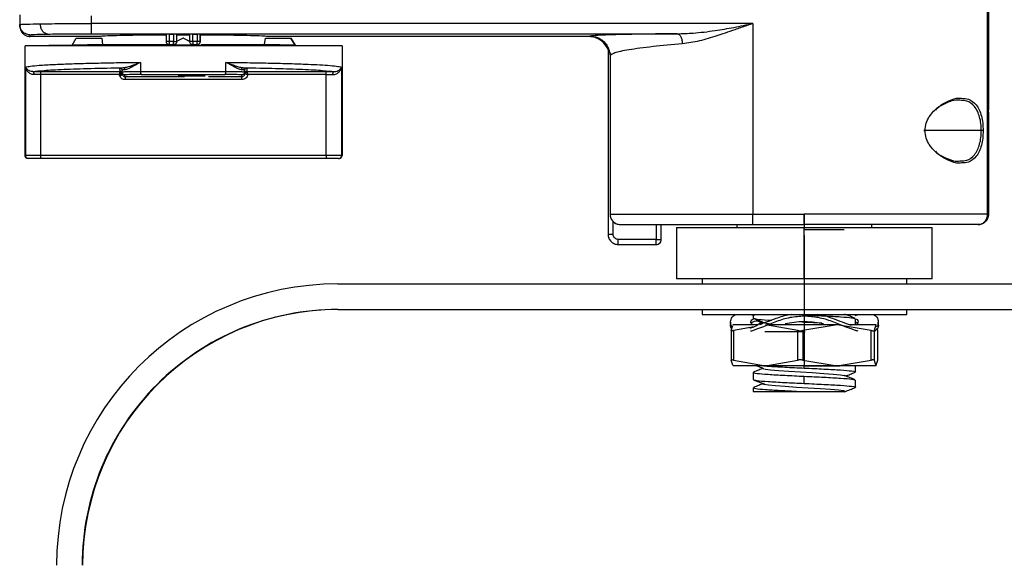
# Model space of a CAD drawing. Header units: millimetres. Extents: x -172 to 186, y -17 to 277.
# Tile 22 of 26: x 9 to 105, y 172 to 226. Entities that reach past the tile are written whole.
import ezdxf

# ---------------------------------------------------------------- set-up
doc = ezdxf.new("R2010")
doc.units = ezdxf.units.MM
doc.header["$PDSIZE"] = -1

msp = doc.modelspace()

# ---------------------------------------------------------------- linework, layer by layer
at = {"color": 7, "linetype": 'Continuous', "lineweight": 25}
for p, q in [((103.349, 206.658), (103.349, 243.73)), ((103.374, 243.73), (103.374, 219.781)), ((103.275, 206.658), (103.275, 243.398)), ((8.633, 226.168), (8.633, 225.2)), ((15.615, 226.049), (15.615, 225.304)), ((80.321, 225.304), (15.615, 225.304)), ((80.321, 225.304), (80.321, 206.658)), ((8.633, 225.2), (8.71, 225.209)), ((8.633, 225.2), (8.656, 225.034)), ((8.643, 225.06), (8.666, 224.893)), ((8.665, 225.21), (8.662, 224.958)), ((9.656, 224.034), (9.633, 224.2)), ((16.257, 224.034), (9.656, 224.034)), ((13.754, 223.195), (14.154, 223.884)), ((14.154, 223.884), (16.657, 223.884)), ((15.618, 224.304), (72.932, 224.304)), ((16.561, 224.039), (16.257, 224.034)), ((16.563, 224.039), (16.257, 224.034)), ((16.657, 223.883), (16.741, 223.247)), ((22.977, 223.534), (22.977, 224.245)), ((23.276, 224.25), (23.676, 224.25)), ((23.276, 223.534), (23.276, 224.25)), ((23.676, 223.534), (23.276, 223.534)), ((23.676, 224.25), (23.676, 223.534)), ((23.987, 224.175), (23.977, 224.245)), ((23.977, 224.245), (23.977, 223.534)), ((23.977, 223.534), (23.98, 223.534)), ((24.63, 223.884), (23.98, 223.534)), ((25.287, 224.175), (23.987, 224.175)), ((23.987, 223.534), (23.987, 224.175)), ((25.28, 223.533), (24.63, 223.884)), ((24.636, 223.884), (24.63, 223.884)), ((24.636, 223.884), (25.284, 223.535)), ((25.277, 223.534), (25.277, 224.245)), ((25.576, 224.25), (25.976, 224.25)), ((25.576, 223.534), (25.576, 224.25)), ((25.976, 223.534), (25.576, 223.534)), ((25.976, 224.25), (25.976, 223.534)), ((26.287, 224.172), (26.277, 224.245)), ((26.277, 224.245), (26.277, 223.534)), ((26.287, 223.534), (26.277, 223.534)), ((26.287, 223.534), (26.287, 224.172)), ((32.566, 223.247), (32.657, 223.883)), ((32.657, 223.884), (35.159, 223.884)), ((33.056, 224.034), (32.75, 224.039)), ((64.236, 224.034), (33.056, 224.034)), ((35.159, 223.884), (35.553, 223.195)), ((35.56, 223.195), (35.159, 223.884)), ((64.393, 224.077), (64.236, 224.034)), ((13.757, 223.196), (9.157, 223.116)), ((9.157, 212.407), (9.157, 223.116)), ((16.741, 223.247), (13.754, 223.195)), ((23.68, 223.234), (23.277, 223.234)), ((23.422, 223.234), (23.35, 223.195)), ((24.63, 223.196), (23.35, 223.195)), ((25.908, 223.195), (24.63, 223.196)), ((25.977, 223.234), (25.577, 223.234)), ((25.908, 223.195), (25.836, 223.234)), ((35.553, 223.195), (32.566, 223.247)), ((35.556, 223.196), (35.553, 223.195)), ((35.556, 223.196), (40.157, 223.116)), ((40.157, 223.116), (40.157, 212.407)), ((66.158, 222.91), (66.158, 204.709)), ((66.318, 222.452), (66.317, 222.498)), ((20.447, 221.507), (20.447, 220.619)), ((28.793, 220.619), (28.793, 221.507)), ((66.355, 222.114), (66.355, 206.658)), ((9.216, 221.05), (9.202, 212.407)), ((10.704, 220.608), (18.449, 220.608)), ((18.448, 220.625), (18.426, 220.939)), ((18.449, 220.608), (18.448, 220.625)), ((18.665, 220.751), (18.626, 220.74)), ((18.626, 220.74), (18.626, 220.582)), ((18.626, 220.582), (18.665, 220.585)), ((18.634, 220.585), (18.629, 220.536)), ((30.626, 220.582), (30.626, 220.74)), ((30.626, 220.74), (30.648, 220.425)), ((30.648, 220.425), (30.626, 220.582)), ((30.826, 220.939), (30.848, 220.625)), ((30.848, 220.625), (30.849, 220.608)), ((30.849, 220.608), (38.594, 220.608)), ((40.091, 221.05), (40.105, 212.407)), ((10.694, 212.402), (10.705, 220.314)), ((18.36, 220.314), (10.705, 220.314)), ((18.413, 220.153), (18.36, 220.314)), ((18.648, 220.425), (18.649, 220.412)), ((18.949, 220.116), (18.926, 220.282)), ((18.949, 220.116), (24.737, 220.116)), ((30.35, 219.822), (18.95, 219.822)), ((24.189, 220.275), (25.064, 220.275)), ((24.206, 220.153), (24.189, 220.275)), ((24.906, 220.153), (24.206, 220.153)), ((24.993, 220.158), (24.906, 220.153)), ((25.255, 220.164), (24.993, 220.158)), ((25.064, 220.275), (25.077, 220.187)), ((25.077, 220.187), (26.739, 220.187)), ((25.517, 220.168), (25.255, 220.164)), ((25.866, 220.171), (25.517, 220.168)), ((26.129, 220.173), (25.866, 220.171)), ((26.566, 220.174), (26.129, 220.173)), ((26.739, 220.187), (26.741, 220.174)), ((27.079, 220.116), (30.349, 220.116)), ((30.326, 220.282), (30.349, 220.116)), ((30.649, 220.412), (30.648, 220.425)), ((38.594, 220.314), (30.94, 220.314)), ((38.606, 212.402), (38.594, 220.314)), ((103.355, 218.635), (103.354, 218.635)), ((103.354, 218.635), (103.354, 216.935)), ((103.355, 219.435), (103.355, 218.635)), ((103.363, 218.683), (103.363, 217.792)), ((103.363, 217.792), (103.367, 217.124)), ((103.369, 218.139), (103.369, 217.884)), ((103.37, 216.93), (103.369, 218.139)), ((103.367, 217.124), (103.367, 216.868)), ((103.367, 216.868), (103.37, 216.93)), ((103.374, 216.661), (103.374, 206.658)), ((102.654, 214.834), (97.026, 214.834)), ((9.157, 212.407), (9.202, 212.407)), ((38.606, 212.402), (10.694, 212.402)), ((38.607, 212.107), (10.695, 212.107)), ((40.105, 212.407), (40.157, 212.407)), ((80.321, 206.658), (85.321, 206.658)), ((103.004, 205.951), (103.188, 206.154)), ((103.056, 205.951), (103.188, 206.154)), ((103.374, 206.658), (103.275, 206.658)), ((66.657, 204.709), (66.657, 205.944)), ((70.856, 205.658), (70.856, 204.209)), ((71.358, 204.209), (71.358, 205.658)), ((71.365, 204.209), (71.365, 205.658)), ((72.863, 205.358), (72.863, 200.358)), ((72.863, 205.358), (97.863, 205.358)), ((78.763, 205.658), (78.763, 205.358)), ((80.323, 205.658), (85.323, 205.658)), ((85.332, 200.358), (85.332, 205.358)), ((85.346, 205.658), (85.346, 205.358)), ((91.963, 205.358), (91.963, 205.658)), ((97.863, 200.358), (97.863, 205.358)), ((70.856, 204.209), (67.157, 204.209)), ((71.358, 204.209), (71.365, 204.209)), ((67.158, 203.709), (70.858, 203.709)), ((97.863, 200.358), (72.863, 200.358)), ((75.363, 200.358), (75.363, 199.858)), ((85.338, 200.358), (85.338, 199.858)), ((95.363, 199.858), (95.363, 200.358)), ((39.738, 199.858), (130.987, 199.858)), ((39.738, 197.358), (130.938, 197.358)), ((75.363, 197.358), (75.363, 196.858)), ((85.338, 197.358), (85.338, 196.858)), ((95.363, 196.858), (95.363, 197.358)), ((75.363, 196.858), (95.363, 196.858)), ((80.486, 196.735), (80.136, 196.835)), ((80.363, 196.858), (80.363, 196.507)), ((84.84, 196.858), (85.35, 196.833)), ((90.618, 196.836), (90.299, 196.745)), ((90.363, 195.858), (90.363, 196.457)), ((78.182, 195.314), (78.354, 195.807)), ((80.876, 195.858), (78.363, 195.858)), ((80.449, 195.666), (78.41, 195.314)), ((80.773, 196.237), (81.224, 196.068)), ((84.711, 195.314), (81.561, 195.858)), ((88.802, 195.858), (81.893, 195.858)), ((85.145, 196.143), (85.35, 196.133)), ((88.552, 195.858), (85.211, 195.314)), ((85.35, 196.133), (87.068, 196.049)), ((91.892, 195.314), (88.552, 195.858)), ((92.363, 195.858), (89.758, 195.858)), ((90.363, 196.154), (90.523, 196.072)), ((92.354, 195.858), (92.164, 195.314)), ((92.372, 195.807), (92.354, 195.858)), ((92.544, 195.314), (92.471, 195.521)), ((78.181, 195.327), (78.181, 192.389)), ((78.41, 195.314), (78.41, 192.402)), ((84.711, 192.402), (84.711, 195.314)), ((85.211, 195.314), (85.211, 192.402)), ((91.892, 192.402), (91.892, 195.314)), ((92.164, 195.314), (92.164, 192.402)), ((92.544, 192.389), (92.544, 195.327)), ((92.544, 192.402), (92.544, 195.314)), ((78.354, 191.909), (78.182, 192.402)), ((92.363, 191.858), (78.363, 191.858)), ((78.41, 192.402), (81.561, 191.858)), ((81.561, 191.858), (84.711, 192.402)), ((85.211, 192.402), (88.552, 191.858)), ((85.35, 191.633), (85.35, 191.858)), ((88.552, 191.858), (91.892, 192.402)), ((90.363, 191.257), (90.363, 191.858)), ((92.164, 192.402), (92.354, 191.858)), ((92.354, 191.858), (92.544, 192.402)), ((80.363, 191.207), (80.363, 190.507)), ((85.35, 190.133), (85.35, 190.833)), ((80.363, 189.707), (80.363, 189.358)), ((80.443, 189.734), (80.371, 189.72)), ((90.363, 189.757), (90.363, 190.457)), ((80.363, 189.358), (84.81, 189.358))]:
    msp.add_line(p, q, dxfattribs=at)
at = {"color": 7, "linetype": 'Continuous'}
for p, q in [((85.363, 205.158), (89.23, 205.158)), ((85.363, 196.858), (85.363, 204.593)), ((85.363, 195.158), (85.363, 202.893)), ((85.363, 199.858), (89.23, 199.858)), ((85.363, 191.858), (85.363, 199.593)), ((85.363, 196.858), (89.23, 196.858)), ((85.363, 195.158), (81.495, 195.158)), ((85.363, 191.858), (88.806, 191.858))]:
    msp.add_line(p, q, dxfattribs=at)
at = {"color": 7, "linetype": 'Continuous', "lineweight": 25, "flags": 128}
for points in [[(81.447, 191.573), (81.531, 191.538), (82.036, 191.466), (82.812, 191.398), (83.823, 191.326), (84.967, 191.255), (86.126, 191.187), (87.244, 191.115), (88.184, 191.045), (88.883, 190.976), (89.285, 190.903), (89.345, 190.835), (89.345, 190.835)], [(81.42, 190.139), (81.382, 190.13), (81.436, 190.062), (81.833, 189.99), (82.527, 189.92), (83.464, 189.851), (84.58, 189.778), (85.738, 189.71), (86.884, 189.639), (87.898, 189.567), (88.679, 189.5), (89.189, 189.427), (89.363, 189.358), (89.363, 189.358)]]:
    msp.add_lwpolyline(points, dxfattribs=at)
at = {"color": 7, "linetype": 'Continuous', "lineweight": 25}
for centre, radius, start, end in [((9.457, 212.407), 0.3, 179.97175, 270), ((39.857, 212.407), 0.3, 270, 359.97175), ((70.865, 204.209), 0.5, 306.43511, 360), ((39.738, 172.358), 27.5, 90.00009, 180.00008), ((39.738, 172.358), 25, 90.00008, 180.00009), ((39.788, 172.358), 25, 90.00009, 180.00008)]:
    msp.add_arc(centre, radius, start, end, dxfattribs=at)
for points, knots in [([(8.71, 225.209), (8.738, 225.214), (8.805, 225.227), (9.378, 225.249), (10.175, 225.264), (10.661, 225.273)], [0, 0, 0, 0, 0.216799, 0.523387, 1, 1, 1, 1]), ([(10.661, 225.273), (11.018, 225.278), (11.722, 225.288), (13.363, 225.3), (14.723, 225.303), (15.615, 225.304)], [0, 0, 0, 0, 0.26084, 0.514825, 1, 1, 1, 1]), ([(11.371, 224.274), (11.282, 224.288), (11.146, 224.311), (10.981, 224.437), (10.868, 224.566), (10.777, 224.725), (10.687, 224.957), (10.671, 225.149), (10.661, 225.273)], [0, 0, 0, 0, 0.2396263, 0.3684695, 0.5, 0.6315305, 0.7603737, 1, 1, 1, 1]), ([(72.932, 224.304), (73.445, 224.32), (74.669, 224.357), (76.519, 224.59), (78.471, 224.916), (79.705, 225.175), (80.321, 225.304)], [0, 0, 0, 0, 0.2093317, 0.4995089, 0.7499042, 1, 1, 1, 1]), ([(80.321, 225.304), (80.113, 225.234), (79.52, 225.033), (78.611, 224.716), (77.647, 224.382), (76.489, 223.999), (75.077, 223.556), (73.973, 223.399), (73.419, 223.32)], [0, 0, 0, 0, 0.0877978, 0.2500486, 0.3859441, 0.4998156, 0.7495441, 1, 1, 1, 1]), ([(8.656, 225.034), (8.665, 224.931), (8.682, 224.745), (8.812, 224.473), (9.015, 224.244), (9.313, 224.069), (9.539, 224.046), (9.656, 224.034)], [0, 0, 0, 0, 0.1954785, 0.3555992, 0.5685698, 0.7755875, 1, 1, 1, 1]), ([(9.633, 224.2), (9.712, 224.214), (9.871, 224.241), (10.871, 224.263), (11.371, 224.274)], [0, 0, 0, 0, 0.50004, 1, 1, 1, 1]), ([(11.371, 224.274), (11.99, 224.282), (13.228, 224.3), (14.821, 224.303), (15.618, 224.304)], [0, 0, 0, 0, 0.4998058, 1, 1, 1, 1]), ([(22.987, 224.172), (22.155, 224.167), (20.433, 224.158), (18.467, 224.128), (16.967, 224.087), (16.709, 224.056), (16.561, 224.039)], [0, 0, 0, 0, 0.241788, 0.500046, 0.714316, 1, 1, 1, 1]), ([(23.276, 224.25), (23.245, 224.25), (23.177, 224.25), (23.098, 224.249), (23.042, 224.248), (23.007, 224.247), (22.982, 224.246), (22.978, 224.245), (22.977, 224.245)], [0, 0, 0, 0, 0.198603, 0.430987, 0.560462, 0.698459, 0.844974, 1, 1, 1, 1]), ([(23.977, 224.245), (23.975, 224.245), (23.972, 224.246), (23.946, 224.247), (23.91, 224.248), (23.854, 224.249), (23.775, 224.25), (23.707, 224.25), (23.676, 224.25)], [0, 0, 0, 0, 0.155026, 0.301541, 0.439538, 0.569013, 0.801397, 1, 1, 1, 1]), ([(23.98, 223.534), (23.974, 223.489), (23.964, 223.412), (23.904, 223.329), (23.847, 223.282), (23.794, 223.254), (23.738, 223.237), (23.699, 223.235), (23.68, 223.234)], [0, 0, 0, 0, 0.306454, 0.521989, 0.647531, 0.772366, 0.886414, 1, 1, 1, 1]), ([(25.576, 224.25), (25.545, 224.25), (25.477, 224.25), (25.398, 224.249), (25.342, 224.248), (25.307, 224.247), (25.282, 224.246), (25.278, 224.245), (25.277, 224.245)], [0, 0, 0, 0, 0.198603, 0.430987, 0.560462, 0.698459, 0.844974, 1, 1, 1, 1]), ([(26.277, 224.245), (26.275, 224.245), (26.272, 224.246), (26.246, 224.247), (26.21, 224.248), (26.154, 224.249), (26.075, 224.25), (26.007, 224.25), (25.976, 224.25)], [0, 0, 0, 0, 0.155026, 0.301541, 0.439538, 0.569013, 0.801397, 1, 1, 1, 1]), ([(26.069, 223.245), (26.104, 223.259), (26.164, 223.283), (26.232, 223.354), (26.278, 223.437), (26.284, 223.502), (26.287, 223.534)], [0, 0, 0, 0, 0.284598, 0.5000138, 0.7575747, 1, 1, 1, 1]), ([(32.75, 224.039), (32.598, 224.056), (32.33, 224.087), (30.819, 224.128), (28.845, 224.158), (27.121, 224.167), (26.287, 224.172)], [0, 0, 0, 0, 0.285689, 0.499954, 0.758215, 1, 1, 1, 1]), ([(66.162, 222.807), (66.048, 223.001), (65.827, 223.382), (65.314, 223.77), (64.773, 223.996), (64.407, 224.022), (64.236, 224.034)], [0, 0, 0, 0, 0.278723, 0.544655, 0.786959, 1, 1, 1, 1]), ([(72.932, 224.304), (71.768, 224.292), (69.432, 224.268), (66.79, 224.213), (64.93, 224.148), (64.572, 224.101), (64.393, 224.077)], [0, 0, 0, 0, 0.2470227, 0.4960531, 0.7470557, 1, 1, 1, 1]), ([(64.393, 224.077), (64.64, 224.05), (65.02, 224.01), (65.476, 223.765), (65.791, 223.512), (66.044, 223.198), (66.289, 222.741), (66.329, 222.361), (66.355, 222.114)], [0, 0, 0, 0, 0.23945, 0.36835, 0.499988, 0.631629, 0.760537, 1, 1, 1, 1]), ([(72.932, 224.304), (72.992, 224.29), (73.086, 224.267), (73.199, 224.143), (73.276, 224.016), (73.339, 223.859), (73.401, 223.631), (73.412, 223.443), (73.419, 223.32)], [0, 0, 0, 0, 0.239662, 0.368488, 0.499993, 0.631499, 0.760331, 1, 1, 1, 1]), ([(16.741, 223.247), (16.943, 223.247), (17.345, 223.247), (18.902, 223.247), (20.854, 223.247), (22.378, 223.247), (23.076, 223.247)], [0, 0, 0, 0, 0.2601918, 0.5203837, 0.7805755, 1, 1, 1, 1]), ([(23.285, 223.234), (23.285, 223.234), (23.283, 223.234), (23.281, 223.234), (23.276, 223.234), (23.266, 223.234), (23.245, 223.236), (23.233, 223.238), (23.224, 223.24), (23.215, 223.242), (23.209, 223.244), (23.204, 223.245)], [0, 0, 0, 0, 0.002497, 0.00546, 0.013422, 0.039239, 0.133872, 0.499531, 0.561971, 0.66624, 1, 1, 1, 1]), ([(26.069, 223.245), (26.064, 223.244), (26.057, 223.242), (26.041, 223.238), (26.026, 223.236), (26.005, 223.234), (25.994, 223.234), (25.989, 223.234), (25.987, 223.234), (25.986, 223.234), (25.985, 223.234)], [0, 0, 0, 0, 0.333324, 0.500465, 0.866117, 0.960751, 0.986571, 0.994536, 0.997501, 1, 1, 1, 1]), ([(26.332, 223.247), (26.984, 223.247), (28.463, 223.247), (30.382, 223.247), (31.95, 223.247), (32.36, 223.247), (32.566, 223.247)], [0, 0, 0, 0, 0.20805, 0.472034, 0.736017, 1, 1, 1, 1]), ([(66.318, 222.496), (66.333, 222.455), (66.364, 222.372), (66.435, 222.305), (66.471, 222.272)], [0, 0, 0, 0, 0.5005908, 1, 1, 1, 1]), ([(73.419, 223.32), (72.425, 223.229), (70.359, 223.041), (68.114, 222.741), (66.851, 222.478), (66.586, 222.32), (66.496, 222.267)], [0, 0, 0, 0, 0.2757845, 0.5728462, 0.8559206, 1, 1, 1, 1]), ([(9.216, 221.05), (9.343, 221.081), (9.586, 221.139), (10.375, 221.21), (11.188, 221.264), (11.925, 221.304), (12.949, 221.349), (14.366, 221.398), (16.276, 221.446), (18.305, 221.484), (19.741, 221.499), (20.447, 221.507)], [0, 0, 0, 0, 0.147934, 0.280582, 0.360554, 0.433714, 0.500063, 0.631201, 0.758236, 0.881168, 1, 1, 1, 1]), ([(18.763, 220.985), (18.878, 221.002), (19.109, 221.035), (19.659, 221.22), (20.132, 221.392), (20.447, 221.507)], [0, 0, 0, 0, 0.248646, 0.499192, 1, 1, 1, 1]), ([(20.447, 221.507), (20.154, 221.348), (19.714, 221.108), (19.224, 220.852), (19.033, 220.808), (18.938, 220.785)], [0, 0, 0, 0, 0.498297, 0.748603, 1, 1, 1, 1]), ([(28.793, 221.507), (29.5, 221.499), (30.938, 221.484), (32.62, 221.452), (33.909, 221.423), (34.845, 221.397), (35.733, 221.369), (36.711, 221.333), (37.771, 221.283), (38.826, 221.218), (39.707, 221.139), (39.958, 221.081), (40.091, 221.05)], [0, 0, 0, 0, 0.1188281, 0.2417585, 0.3048082, 0.3688863, 0.433993, 0.5001286, 0.6021476, 0.7194725, 0.8520936, 1, 1, 1, 1]), ([(28.793, 221.507), (29.108, 221.392), (29.582, 221.22), (30.134, 221.035), (30.366, 221.002), (30.482, 220.985)], [0, 0, 0, 0, 0.500814, 0.751359, 1, 1, 1, 1]), ([(30.307, 220.785), (30.211, 220.808), (30.02, 220.852), (29.527, 221.108), (29.086, 221.348), (28.793, 221.507)], [0, 0, 0, 0, 0.251394, 0.501699, 1, 1, 1, 1]), ([(66.496, 222.267), (66.465, 222.253), (66.352, 222.203), (66.354, 222.151), (66.355, 222.114)], [0, 0, 0, 0, 0.275288, 1, 1, 1, 1]), ([(9.92, 220.602), (9.818, 220.612), (9.612, 220.633), (9.337, 220.797), (9.264, 220.949), (9.216, 221.05)], [0, 0, 0, 0, 0.246339, 0.497404, 1, 1, 1, 1]), ([(10.051, 220.307), (9.987, 220.311), (9.858, 220.318), (9.639, 220.403), (9.431, 220.563), (9.27, 220.798), (9.234, 220.966), (9.216, 221.05)], [0, 0, 0, 0, 0.1276556, 0.2535142, 0.502597, 0.7512883, 1, 1, 1, 1]), ([(9.92, 220.602), (10.233, 220.644), (10.86, 220.726), (12.865, 220.835), (15.485, 220.927), (17.67, 220.966), (18.763, 220.985)], [0, 0, 0, 0, 0.250103, 0.500025, 0.750013, 1, 1, 1, 1]), ([(9.92, 220.602), (10.046, 220.604), (10.297, 220.608), (10.569, 220.608), (10.704, 220.608)], [0, 0, 0, 0, 0.500025, 1, 1, 1, 1]), ([(10.051, 220.307), (10.049, 220.343), (10.044, 220.42), (10.013, 220.518), (9.97, 220.586), (9.936, 220.597), (9.92, 220.602)], [0, 0, 0, 0, 0.240699, 0.5, 0.759301, 1, 1, 1, 1]), ([(18.405, 220.519), (18.428, 220.522), (18.477, 220.529), (18.52, 220.518), (18.542, 220.512)], [0, 0, 0, 0, 0.488041, 1, 1, 1, 1]), ([(18.426, 220.939), (18.44, 220.947), (18.469, 220.963), (18.665, 220.978), (18.763, 220.985)], [0, 0, 0, 0, 0.500018, 1, 1, 1, 1]), ([(18.589, 220.551), (18.579, 220.56), (18.559, 220.578), (18.523, 220.595), (18.486, 220.606), (18.461, 220.608), (18.449, 220.608)], [0, 0, 0, 0, 0.262187, 0.519116, 0.766246, 1, 1, 1, 1]), ([(18.542, 220.512), (18.554, 220.523), (18.572, 220.538), (18.586, 220.55), (18.588, 220.551), (18.589, 220.551)], [0, 0, 0, 0, 0.5033127, 0.7358494, 1, 1, 1, 1]), ([(18.563, 220.382), (18.563, 220.406), (18.563, 220.453), (18.549, 220.492), (18.542, 220.512)], [0, 0, 0, 0, 0.506019, 1, 1, 1, 1]), ([(18.649, 220.412), (18.648, 220.424), (18.647, 220.449), (18.635, 220.485), (18.617, 220.521), (18.599, 220.541), (18.589, 220.551)], [0, 0, 0, 0, 0.2341736, 0.4814668, 0.738264, 1, 1, 1, 1]), ([(18.632, 220.489), (18.632, 220.492), (18.632, 220.497), (18.632, 220.501), (18.632, 220.503)], [0, 0, 0, 0, 0.5464839, 1, 1, 1, 1]), ([(18.938, 220.785), (18.843, 220.778), (18.7, 220.766), (18.674, 220.755), (18.665, 220.751)], [0, 0, 0, 0, 0.6687809, 1, 1, 1, 1]), ([(18.665, 220.585), (18.696, 220.589), (18.762, 220.597), (19.224, 220.607), (19.807, 220.615), (20.245, 220.618), (20.447, 220.619)], [0, 0, 0, 0, 0.255393, 0.540854, 0.789099, 1, 1, 1, 1]), ([(18.938, 220.785), (18.935, 220.81), (18.931, 220.849), (18.909, 220.895), (18.887, 220.927), (18.859, 220.952), (18.818, 220.978), (18.785, 220.982), (18.763, 220.985)], [0, 0, 0, 0, 0.23969, 0.36851, 0.5, 0.63149, 0.76031, 1, 1, 1, 1]), ([(20.447, 220.619), (21.837, 220.624), (24.618, 220.634), (27.401, 220.624), (28.793, 220.619)], [0, 0, 0, 0, 0.5, 1, 1, 1, 1]), ([(20.447, 220.619), (20.448, 220.582), (20.45, 220.524), (20.46, 220.455), (20.471, 220.407), (20.484, 220.369), (20.502, 220.331), (20.518, 220.324), (20.528, 220.319)], [0, 0, 0, 0, 0.239688, 0.368509, 0.5, 0.631491, 0.760312, 1, 1, 1, 1]), ([(28.713, 220.319), (28.723, 220.324), (28.738, 220.331), (28.757, 220.369), (28.769, 220.407), (28.78, 220.455), (28.79, 220.524), (28.792, 220.582), (28.793, 220.619)], [0, 0, 0, 0, 0.239688, 0.368509, 0.5, 0.631491, 0.760312, 1, 1, 1, 1]), ([(28.793, 220.619), (28.994, 220.618), (29.433, 220.615), (30.021, 220.607), (30.516, 220.596), (30.588, 220.587), (30.626, 220.582)], [0, 0, 0, 0, 0.1976328, 0.4302596, 0.6977613, 1, 1, 1, 1]), ([(30.482, 220.985), (30.46, 220.982), (30.427, 220.978), (30.386, 220.952), (30.359, 220.927), (30.336, 220.895), (30.314, 220.849), (30.31, 220.81), (30.307, 220.785)], [0, 0, 0, 0, 0.23969, 0.36851, 0.5, 0.63149, 0.76031, 1, 1, 1, 1]), ([(30.482, 220.985), (31.577, 220.966), (33.768, 220.927), (36.402, 220.835), (38.422, 220.726), (39.06, 220.643), (39.379, 220.602)], [0, 0, 0, 0, 0.249957, 0.500035, 0.7501, 1, 1, 1, 1]), ([(30.482, 220.985), (30.581, 220.978), (30.779, 220.963), (30.81, 220.947), (30.826, 220.939)], [0, 0, 0, 0, 0.499982, 1, 1, 1, 1]), ([(30.709, 220.551), (30.7, 220.541), (30.682, 220.521), (30.663, 220.485), (30.652, 220.449), (30.65, 220.424), (30.649, 220.412)], [0, 0, 0, 0, 0.261736, 0.518533, 0.765826, 1, 1, 1, 1]), ([(30.849, 220.608), (30.837, 220.608), (30.812, 220.606), (30.775, 220.595), (30.739, 220.578), (30.719, 220.56), (30.709, 220.551)], [0, 0, 0, 0, 0.233754, 0.4808839, 0.7378132, 1, 1, 1, 1]), ([(30.757, 220.512), (30.745, 220.523), (30.727, 220.538), (30.712, 220.55), (30.71, 220.551), (30.709, 220.551)], [0, 0, 0, 0, 0.503314, 0.735862, 1, 1, 1, 1]), ([(30.736, 220.382), (30.736, 220.406), (30.736, 220.452), (30.75, 220.492), (30.757, 220.512)], [0, 0, 0, 0, 0.505977, 1, 1, 1, 1]), ([(30.895, 220.519), (30.871, 220.522), (30.823, 220.529), (30.779, 220.518), (30.757, 220.512)], [0, 0, 0, 0, 0.488049, 1, 1, 1, 1]), ([(38.594, 220.608), (38.73, 220.608), (39.002, 220.608), (39.253, 220.604), (39.379, 220.602)], [0, 0, 0, 0, 0.499973, 1, 1, 1, 1]), ([(39.249, 220.307), (39.314, 220.311), (39.443, 220.318), (39.662, 220.403), (39.872, 220.563), (40.035, 220.798), (40.072, 220.966), (40.091, 221.05)], [0, 0, 0, 0, 0.1276477, 0.2535071, 0.5025954, 0.7512896, 1, 1, 1, 1]), ([(39.249, 220.307), (39.251, 220.343), (39.257, 220.42), (39.287, 220.518), (39.33, 220.586), (39.363, 220.597), (39.379, 220.602)], [0, 0, 0, 0, 0.240699, 0.5, 0.759301, 1, 1, 1, 1]), ([(39.379, 220.602), (39.481, 220.612), (39.688, 220.633), (39.966, 220.797), (40.041, 220.949), (40.091, 221.05)], [0, 0, 0, 0, 0.246341, 0.497406, 1, 1, 1, 1]), ([(103.359, 220.474), (103.359, 220.516), (103.359, 220.655), (103.358, 220.711), (103.357, 220.621), (103.356, 220.341), (103.355, 219.925), (103.355, 219.598), (103.355, 219.435)], [0, 0, 0, 0, 0.078317, 0.262653, 0.44699, 0.631327, 0.815663, 1, 1, 1, 1]), ([(10.705, 220.314), (10.592, 220.313), (10.365, 220.313), (10.156, 220.309), (10.051, 220.307)], [0, 0, 0, 0, 0.500273, 1, 1, 1, 1]), ([(18.36, 220.314), (18.377, 220.321), (18.412, 220.336), (18.466, 220.354), (18.518, 220.37), (18.548, 220.378), (18.563, 220.382)], [0, 0, 0, 0, 0.234653, 0.481936, 0.738532, 1, 1, 1, 1]), ([(18.681, 220.282), (18.677, 220.281), (18.671, 220.279), (18.637, 220.263), (18.603, 220.246), (18.56, 220.226), (18.498, 220.195), (18.447, 220.17), (18.413, 220.153)], [0, 0, 0, 0, 0.2396462, 0.3684727, 0.4999796, 0.6314894, 0.7603245, 1, 1, 1, 1]), ([(18.95, 219.822), (18.894, 219.827), (18.783, 219.836), (18.63, 219.906), (18.499, 220.01), (18.442, 220.105), (18.413, 220.153)], [0, 0, 0, 0, 0.254238, 0.500693, 0.749695, 1, 1, 1, 1]), ([(18.563, 220.382), (18.577, 220.386), (18.603, 220.393), (18.63, 220.4), (18.646, 220.406), (18.648, 220.41), (18.649, 220.412)], [0, 0, 0, 0, 0.26251, 0.519586, 0.766606, 1, 1, 1, 1]), ([(18.681, 220.282), (18.698, 220.254), (18.731, 220.201), (18.805, 220.15), (18.878, 220.121), (18.927, 220.118), (18.949, 220.116)], [0, 0, 0, 0, 0.295346, 0.560484, 0.795373, 1, 1, 1, 1]), ([(20.528, 220.319), (20.302, 220.318), (19.855, 220.315), (19.341, 220.306), (18.991, 220.295), (18.948, 220.286), (18.926, 220.282)], [0, 0, 0, 0, 0.252741, 0.500427, 0.74944, 1, 1, 1, 1]), ([(20.528, 220.319), (21.892, 220.324), (24.618, 220.334), (27.348, 220.324), (28.713, 220.319)], [0, 0, 0, 0, 0.499987, 1, 1, 1, 1]), ([(30.326, 220.282), (30.303, 220.286), (30.257, 220.295), (29.902, 220.306), (29.385, 220.315), (28.937, 220.318), (28.713, 220.319)], [0, 0, 0, 0, 0.25219, 0.499299, 0.749241, 1, 1, 1, 1]), ([(30.349, 220.116), (30.381, 220.119), (30.448, 220.126), (30.527, 220.17), (30.583, 220.225), (30.618, 220.279), (30.643, 220.342), (30.647, 220.388), (30.649, 220.412)], [0, 0, 0, 0, 0.202336, 0.435929, 0.565075, 0.702136, 0.847111, 1, 1, 1, 1]), ([(30.94, 220.314), (30.921, 220.247), (30.881, 220.113), (30.742, 219.954), (30.561, 219.843), (30.421, 219.829), (30.35, 219.822)], [0, 0, 0, 0, 0.248563, 0.498883, 0.744434, 1, 1, 1, 1]), ([(30.649, 220.412), (30.65, 220.41), (30.652, 220.406), (30.669, 220.4), (30.696, 220.393), (30.722, 220.386), (30.736, 220.382)], [0, 0, 0, 0, 0.233398, 0.480418, 0.737492, 1, 1, 1, 1]), ([(30.736, 220.382), (30.751, 220.378), (30.781, 220.37), (30.834, 220.354), (30.887, 220.336), (30.923, 220.321), (30.94, 220.314)], [0, 0, 0, 0, 0.261461, 0.518052, 0.76534, 1, 1, 1, 1]), ([(38.594, 220.314), (38.708, 220.313), (38.934, 220.313), (39.144, 220.309), (39.249, 220.307)], [0, 0, 0, 0, 0.500273, 1, 1, 1, 1]), ([(97.138, 214.834), (97.164, 215.083), (97.216, 215.581), (97.671, 216.425), (98.45, 217.212), (99.468, 217.782), (100.252, 218.066), (100.635, 218.007), (100.714, 217.995)], [0, 0, 0, 0, 0.117942, 0.235806, 0.470158, 0.70468, 0.939444, 1, 1, 1, 1]), ([(100.549, 217.798), (100.475, 217.809), (99.947, 217.884), (99.166, 217.507), (98.427, 217.11), (98.228, 216.897), (98.174, 216.84)], [0, 0, 0, 0, 0.100726, 0.717447, 0.924144, 1, 1, 1, 1]), ([(102.654, 214.834), (102.646, 215.065), (102.63, 215.527), (102.499, 216.176), (102.29, 216.747), (101.907, 217.35), (101.332, 217.781), (100.785, 217.793), (100.549, 217.798)], [0, 0, 0, 0, 0.1312741, 0.2624651, 0.3954766, 0.5321358, 0.7981099, 1, 1, 1, 1]), ([(100.714, 217.995), (100.949, 217.989), (101.501, 217.975), (102.074, 217.518), (102.461, 216.883), (102.673, 216.279), (102.808, 215.582), (102.825, 215.083), (102.833, 214.834)], [0, 0, 0, 0, 0.197531, 0.4638787, 0.5978554, 0.7319003, 0.8659497, 1, 1, 1, 1]), ([(103.363, 216.547), (103.362, 216.587), (103.362, 216.638), (103.361, 216.603), (103.361, 216.595)], [0, 0, 0, 0, 0.774561, 1, 1, 1, 1]), ([(103.361, 216.595), (103.361, 216.578), (103.359, 216.54), (103.358, 216.257), (103.356, 215.834), (103.355, 215.189), (103.354, 214.333), (103.353, 213.627), (103.353, 213.315)], [0, 0, 0, 0, 0.131931, 0.290469, 0.440068, 0.577992, 0.813676, 1, 1, 1, 1]), ([(103.37, 213.315), (103.37, 213.627), (103.369, 214.333), (103.368, 215.189), (103.367, 215.835), (103.365, 216.252), (103.364, 216.504), (103.363, 216.538), (103.363, 216.547)], [0, 0, 0, 0, 0.201801, 0.457062, 0.606442, 0.768467, 0.940174, 1, 1, 1, 1]), ([(97.025, 214.834), (97.042, 214.834), (97.08, 214.834), (97.136, 214.834), (97.186, 214.834), (97.22, 214.834), (97.228, 214.834), (97.212, 214.834), (97.18, 214.834), (97.151, 214.834), (97.138, 214.834)], [0, 0, 0, 0, 0.102683, 0.222339, 0.356762, 0.5, 0.643238, 0.777661, 0.897317, 1, 1, 1, 1]), ([(100.714, 211.674), (100.635, 211.661), (100.252, 211.602), (99.467, 211.886), (98.45, 212.456), (97.671, 213.244), (97.216, 214.088), (97.164, 214.586), (97.138, 214.834)], [0, 0, 0, 0, 0.0606378, 0.2953757, 0.5298744, 0.7642056, 0.8820624, 1, 1, 1, 1]), ([(100.549, 211.87), (100.785, 211.875), (101.332, 211.887), (101.907, 212.318), (102.29, 212.921), (102.499, 213.492), (102.63, 214.141), (102.646, 214.603), (102.654, 214.834)], [0, 0, 0, 0, 0.201826, 0.467819, 0.604496, 0.737521, 0.868721, 1, 1, 1, 1]), ([(102.833, 214.834), (102.825, 214.584), (102.808, 214.085), (102.673, 213.389), (102.461, 212.785), (102.074, 212.15), (101.501, 211.693), (100.949, 211.679), (100.714, 211.674)], [0, 0, 0, 0, 0.134064, 0.268139, 0.402201, 0.53618, 0.802552, 1, 1, 1, 1]), ([(102.833, 214.834), (102.824, 214.834), (102.805, 214.834), (102.761, 214.834), (102.709, 214.834), (102.672, 214.834), (102.654, 214.834)], [0, 0, 0, 0, 0.2450753, 0.5, 0.7549247, 1, 1, 1, 1]), ([(98.174, 212.828), (98.228, 212.772), (98.574, 212.408), (99.338, 212.093), (100.098, 211.803), (100.475, 211.859), (100.549, 211.87)], [0, 0, 0, 0, 0.07554, 0.487639, 0.899292, 1, 1, 1, 1]), ([(103.353, 213.315), (103.353, 213.003), (103.354, 212.296), (103.355, 211.44), (103.356, 210.795), (103.358, 210.372), (103.359, 210.089), (103.361, 210.052), (103.361, 210.035)], [0, 0, 0, 0, 0.186472, 0.422342, 0.560375, 0.710092, 0.868756, 1, 1, 1, 1]), ([(103.364, 210.163), (103.364, 210.234), (103.365, 210.384), (103.367, 210.798), (103.368, 211.438), (103.369, 212.296), (103.37, 213.003), (103.37, 213.315)], [0, 0, 0, 0, 0.157262, 0.334946, 0.498764, 0.778695, 1, 1, 1, 1]), ([(9.457, 212.107), (9.419, 212.111), (9.361, 212.117), (9.291, 212.155), (9.243, 212.194), (9.204, 212.242), (9.167, 212.311), (9.161, 212.37), (9.157, 212.407)], [0, 0, 0, 0, 0.239463, 0.368368, 0.500007, 0.631644, 0.760546, 1, 1, 1, 1]), ([(10.694, 212.402), (10.507, 212.402), (10.134, 212.402), (9.656, 212.404), (9.306, 212.405), (9.237, 212.407), (9.202, 212.407)], [0, 0, 0, 0, 0.250497, 0.500004, 0.749538, 1, 1, 1, 1]), ([(9.501, 212.107), (9.463, 212.111), (9.406, 212.117), (9.336, 212.155), (9.288, 212.194), (9.249, 212.242), (9.212, 212.311), (9.206, 212.37), (9.202, 212.407)], [0, 0, 0, 0, 0.239457, 0.368361, 0.5, 0.631639, 0.760543, 1, 1, 1, 1]), ([(10.695, 212.107), (10.545, 212.107), (10.246, 212.107), (9.864, 212.107), (9.584, 212.107), (9.529, 212.107), (9.501, 212.107)], [0, 0, 0, 0, 0.25049, 0.499994, 0.749533, 1, 1, 1, 1]), ([(40.105, 212.407), (40.07, 212.407), (39.999, 212.405), (39.647, 212.404), (39.167, 212.402), (38.794, 212.402), (38.606, 212.402)], [0, 0, 0, 0, 0.250462, 0.499996, 0.749503, 1, 1, 1, 1]), ([(39.806, 212.107), (39.778, 212.107), (39.721, 212.107), (39.439, 212.107), (39.056, 212.107), (38.757, 212.107), (38.607, 212.107)], [0, 0, 0, 0, 0.250467, 0.500006, 0.74951, 1, 1, 1, 1]), ([(39.806, 212.107), (39.844, 212.111), (39.902, 212.117), (39.971, 212.155), (40.019, 212.194), (40.058, 212.242), (40.095, 212.311), (40.101, 212.37), (40.105, 212.407)], [0, 0, 0, 0, 0.239457, 0.368361, 0.5, 0.631639, 0.760543, 1, 1, 1, 1]), ([(103.361, 210.035), (103.361, 210.027), (103.362, 209.982), (103.363, 210.029), (103.364, 210.147), (103.364, 210.163)], [0, 0, 0, 0, 0.145504, 0.8821877, 1, 1, 1, 1]), ([(103.275, 206.658), (102.875, 206.658), (102.077, 206.658), (100.339, 206.658), (98.299, 206.658), (95.988, 206.658), (93.482, 206.658), (90.835, 206.658), (88.099, 206.658), (86.247, 206.658), (85.321, 206.658)], [0, 0, 0, 0, 0.125691, 0.251147, 0.376362, 0.501358, 0.626177, 0.750859, 0.875451, 1, 1, 1, 1]), ([(85.321, 206.658), (85.321, 206.527), (85.321, 206.265), (85.321, 205.934), (85.322, 205.704), (85.323, 205.673), (85.323, 205.658)], [0, 0, 0, 0, 0.250048, 0.499878, 0.749219, 1, 1, 1, 1]), ([(103.004, 205.951), (103.046, 206.002), (103.13, 206.104), (103.214, 206.285), (103.266, 206.471), (103.272, 206.597), (103.275, 206.658)], [0, 0, 0, 0, 0.2627184, 0.5199774, 0.7669679, 1, 1, 1, 1]), ([(103.188, 206.154), (103.228, 206.233), (103.309, 206.391), (103.323, 206.569), (103.33, 206.658)], [0, 0, 0, 0, 0.500768, 1, 1, 1, 1]), ([(66.657, 205.944), (66.705, 205.9), (66.798, 205.817), (66.91, 205.765), (66.964, 205.739)], [0, 0, 0, 0, 0.521633, 1, 1, 1, 1]), ([(67.355, 205.658), (67.396, 205.658), (67.478, 205.658), (68.196, 205.658), (69.389, 205.658), (71.075, 205.658), (73.149, 205.658), (75.476, 205.658), (77.897, 205.658), (79.53, 205.658), (80.323, 205.658)], [0, 0, 0, 0, 0.116516, 0.240011, 0.368641, 0.5, 0.631359, 0.759989, 0.883484, 1, 1, 1, 1]), ([(102.349, 205.658), (101.975, 205.658), (101.226, 205.658), (99.593, 205.658), (97.668, 205.658), (95.481, 205.658), (93.101, 205.658), (90.582, 205.658), (87.974, 205.658), (86.207, 205.658), (85.323, 205.658)], [0, 0, 0, 0, 0.124201, 0.24868, 0.373435, 0.498446, 0.623654, 0.749021, 0.874483, 1, 1, 1, 1]), ([(102.349, 205.658), (102.405, 205.661), (102.522, 205.668), (102.694, 205.724), (102.862, 205.814), (102.956, 205.905), (103.004, 205.951)], [0, 0, 0, 0, 0.233032, 0.480023, 0.737282, 1, 1, 1, 1]), ([(103.03, 205.951), (102.982, 205.905), (102.888, 205.814), (102.72, 205.724), (102.547, 205.668), (102.431, 205.661), (102.374, 205.658)], [0, 0, 0, 0, 0.262718, 0.519977, 0.766968, 1, 1, 1, 1]), ([(67.157, 204.209), (67.094, 204.216), (66.997, 204.226), (66.88, 204.288), (66.801, 204.353), (66.736, 204.432), (66.674, 204.549), (66.663, 204.646), (66.657, 204.709)], [0, 0, 0, 0, 0.239444, 0.36822, 0.499999, 0.628777, 0.760556, 1, 1, 1, 1]), ([(71.149, 203.814), (71.17, 203.827), (71.248, 203.874), (71.334, 204.015), (71.35, 204.144), (71.358, 204.209)], [0, 0, 0, 0, 0.1610733, 0.5805366, 1, 1, 1, 1]), ([(70.858, 203.709), (70.924, 203.715), (71.032, 203.723), (71.117, 203.789), (71.149, 203.814)], [0, 0, 0, 0, 0.618811, 1, 1, 1, 1]), ([(78.302, 195.658), (78.287, 195.67), (78.136, 195.79), (78.124, 196.158), (78.211, 196.602), (78.491, 196.781), (78.613, 196.858)], [0, 0, 0, 0, 0.038181, 0.385164, 0.734101, 1, 1, 1, 1]), ([(85.345, 196.716), (84.876, 196.679), (83.919, 196.605), (82.147, 196.053), (80.826, 195.424), (80.152, 195.246), (80.093, 195.231)], [0, 0, 0, 0, 0.228682, 0.4671324, 0.9536209, 1, 1, 1, 1]), ([(80.368, 195.858), (80.307, 195.883), (80.138, 195.954), (80.09, 196.151), (80.161, 196.356), (80.354, 196.434), (80.433, 196.466)], [0, 0, 0, 0, 0.173309, 0.47853, 0.785563, 1, 1, 1, 1]), ([(80.365, 196.507), (80.446, 196.476), (80.607, 196.414), (81.368, 196.345), (82.026, 196.308), (82.133, 196.302)], [0, 0, 0, 0, 0.454258, 0.911352, 1, 1, 1, 1]), ([(80.395, 196.481), (80.563, 196.413), (80.9, 196.278), (81.236, 196.142), (81.404, 196.074)], [0, 0, 0, 0, 0.500421, 1, 1, 1, 1]), ([(84.06, 196.858), (84.014, 196.853), (83.479, 196.798), (82.36, 196.395), (81.469, 196.054), (80.957, 195.858)], [0, 0, 0, 0, 0.038966, 0.447458, 1, 1, 1, 1]), ([(90.603, 195.232), (90.546, 195.247), (89.869, 195.425), (88.545, 196.053), (86.77, 196.605), (85.813, 196.679), (85.345, 196.716)], [0, 0, 0, 0, 0.045137, 0.532259, 0.77102, 1, 1, 1, 1]), ([(85.35, 196.833), (86.006, 196.801), (87.318, 196.739), (88.964, 196.645), (90.042, 196.561), (90.187, 196.508), (90.247, 196.486)], [0, 0, 0, 0, 0.270263, 0.540526, 0.810789, 1, 1, 1, 1]), ([(89.953, 195.778), (89.372, 196), (88.411, 196.367), (87.212, 196.798), (86.677, 196.853), (86.63, 196.858)], [0, 0, 0, 0, 0.583043, 0.96369, 1, 1, 1, 1]), ([(90.328, 196.484), (90.16, 196.552), (89.824, 196.688), (89.487, 196.824), (89.319, 196.891)], [0, 0, 0, 0, 0.500421, 1, 1, 1, 1]), ([(90.363, 196.435), (90.415, 196.413), (90.577, 196.346), (90.632, 196.156), (90.591, 195.964), (90.431, 195.895), (90.378, 195.872)], [0, 0, 0, 0, 0.158964, 0.497255, 0.832852, 1, 1, 1, 1]), ([(92.125, 196.858), (92.245, 196.781), (92.521, 196.602), (92.601, 196.158), (92.585, 195.792), (92.435, 195.673), (92.422, 195.663)], [0, 0, 0, 0, 0.267329, 0.618141, 0.96699, 1, 1, 1, 1]), ([(78.284, 195.409), (78.193, 195.561), (78.101, 195.716), (78.144, 195.871), (78.145, 195.874)], [0, 0, 0, 0, 0.981001, 1, 1, 1, 1]), ([(78.142, 196.117), (78.142, 196.078), (78.142, 196.001), (78.142, 195.923), (78.142, 195.884)], [0, 0, 0, 0, 0.499993, 1, 1, 1, 1]), ([(80.749, 195.779), (80.548, 195.697), (80.269, 195.584), (80.069, 195.534), (80.013, 195.519)], [0, 0, 0, 0, 0.719953, 1, 1, 1, 1]), ([(80.211, 196.071), (80.289, 196.129), (80.444, 196.245), (80.791, 196.249), (80.965, 196.251)], [0, 0, 0, 0, 0.49963, 1, 1, 1, 1]), ([(81.321, 196.107), (81.182, 196.051), (80.976, 195.967), (80.77, 195.884), (80.703, 195.858)], [0, 0, 0, 0, 0.678555, 1, 1, 1, 1]), ([(81.445, 196.074), (81.467, 196.062), (81.533, 196.027), (81.787, 195.987), (82.073, 195.962), (82.092, 195.961)], [0, 0, 0, 0, 0.319776, 0.955223, 1, 1, 1, 1]), ([(85.371, 196.156), (85.025, 196.145), (84.369, 196.123), (83.761, 196.01), (83.474, 195.956)], [0, 0, 0, 0, 0.526787, 1, 1, 1, 1]), ([(87.214, 195.958), (86.941, 196.009), (86.351, 196.12), (85.714, 196.143), (85.371, 196.156)], [0, 0, 0, 0, 0.462721, 1, 1, 1, 1]), ([(92.578, 195.886), (92.58, 195.879), (92.622, 195.72), (92.527, 195.451), (92.305, 195.301), (92.234, 195.252)], [0, 0, 0, 0, 0.029453, 0.687224, 1, 1, 1, 1]), ([(92.584, 195.9), (92.584, 195.939), (92.583, 196.017), (92.583, 196.094), (92.583, 196.133)], [0, 0, 0, 0, 0.49999, 1, 1, 1, 1]), ([(78.182, 195.314), (78.183, 195.303), (78.184, 195.283), (78.231, 195.274), (78.306, 195.283), (78.375, 195.303), (78.41, 195.314)], [0, 0, 0, 0, 0.251973, 0.499297, 0.748759, 1, 1, 1, 1]), ([(84.711, 195.314), (84.75, 195.303), (84.825, 195.283), (84.957, 195.274), (85.091, 195.283), (85.171, 195.303), (85.211, 195.314)], [0, 0, 0, 0, 0.251973, 0.499297, 0.748759, 1, 1, 1, 1]), ([(91.892, 195.314), (91.93, 195.303), (92.003, 195.283), (92.089, 195.274), (92.148, 195.283), (92.158, 195.303), (92.164, 195.314)], [0, 0, 0, 0, 0.251973, 0.499297, 0.748759, 1, 1, 1, 1]), ([(78.41, 192.402), (78.375, 192.412), (78.306, 192.433), (78.231, 192.441), (78.185, 192.432), (78.183, 192.412), (78.182, 192.402)], [0, 0, 0, 0, 0.251973, 0.499297, 0.748759, 1, 1, 1, 1]), ([(81.321, 191.607), (81.181, 191.55), (80.872, 191.426), (80.563, 191.301), (80.395, 191.233)], [0, 0, 0, 0, 0.454972, 1, 1, 1, 1]), ([(80.7, 191.858), (80.768, 191.831), (81.003, 191.736), (81.238, 191.641), (81.406, 191.573)], [0, 0, 0, 0, 0.285715, 1, 1, 1, 1]), ([(81.387, 191.858), (81.521, 191.845), (81.991, 191.801), (83.41, 191.726), (84.704, 191.664), (85.35, 191.633)], [0, 0, 0, 0, 0.166667, 0.583333, 1, 1, 1, 1]), ([(85.211, 192.402), (85.171, 192.412), (85.091, 192.433), (84.957, 192.441), (84.825, 192.432), (84.75, 192.412), (84.711, 192.402)], [0, 0, 0, 0, 0.251973, 0.499297, 0.748759, 1, 1, 1, 1]), ([(85.35, 191.633), (86.004, 191.601), (87.31, 191.539), (88.997, 191.445), (90.039, 191.351), (90.488, 191.289), (90.361, 191.257), (90.36, 191.257)], [0, 0, 0, 0, 0.249613, 0.499226, 0.748838, 0.998451, 1, 1, 1, 1]), ([(92.164, 192.402), (92.159, 192.412), (92.148, 192.433), (92.089, 192.441), (92.003, 192.432), (91.929, 192.412), (91.892, 192.402)], [0, 0, 0, 0, 0.2519727, 0.4992972, 0.7487593, 1, 1, 1, 1]), ([(80.475, 191.235), (80.43, 191.226), (80.232, 191.186), (80.654, 191.114), (81.717, 191.02), (83.39, 190.926), (84.697, 190.864), (85.35, 190.833)], [0, 0, 0, 0, 0.067595, 0.300696, 0.533798, 0.766899, 1, 1, 1, 1]), ([(85.35, 190.833), (86.006, 190.801), (87.318, 190.739), (88.964, 190.645), (90.045, 190.561), (90.191, 190.507), (90.251, 190.485)], [0, 0, 0, 0, 0.269548, 0.539097, 0.808645, 1, 1, 1, 1]), ([(90.331, 190.483), (90.162, 190.551), (89.826, 190.687), (89.49, 190.822), (89.322, 190.89)], [0, 0, 0, 0, 0.5004041, 1, 1, 1, 1]), ([(89.404, 190.857), (89.544, 190.914), (89.852, 191.038), (90.16, 191.162), (90.328, 191.23)], [0, 0, 0, 0, 0.45352, 1, 1, 1, 1]), ([(80.365, 190.507), (80.438, 190.476), (80.585, 190.414), (81.736, 190.32), (83.385, 190.226), (84.695, 190.164), (85.35, 190.133)], [0, 0, 0, 0, 0.248835, 0.499223, 0.749612, 1, 1, 1, 1]), ([(81.321, 190.107), (81.181, 190.05), (80.872, 189.926), (80.563, 189.801), (80.395, 189.733)], [0, 0, 0, 0, 0.455147, 1, 1, 1, 1]), ([(80.397, 190.48), (80.566, 190.412), (80.902, 190.277), (81.238, 190.141), (81.406, 190.073)], [0, 0, 0, 0, 0.500412, 1, 1, 1, 1]), ([(80.407, 189.707), (80.439, 189.682), (80.509, 189.627), (81.46, 189.538), (82.942, 189.451), (84.185, 189.389), (84.81, 189.358)], [0, 0, 0, 0, 0.219807, 0.480887, 0.738536, 1, 1, 1, 1]), ([(85.35, 190.133), (86.004, 190.101), (87.31, 190.039), (88.997, 189.945), (90.039, 189.851), (90.488, 189.789), (90.361, 189.757), (90.36, 189.757)], [0, 0, 0, 0, 0.249613, 0.499226, 0.748838, 0.998451, 1, 1, 1, 1]), ([(89.32, 189.323), (89.487, 189.391), (89.824, 189.527), (90.16, 189.662), (90.328, 189.73)], [0, 0, 0, 0, 0.499599, 1, 1, 1, 1]), ([(84.81, 189.358), (85.446, 189.358), (86.401, 189.358), (87.514, 189.358), (88.243, 189.358), (88.829, 189.358), (89.226, 189.358), (89.432, 189.358), (89.386, 189.358), (89.363, 189.358)], [0, 0, 0, 0, 0.249051, 0.373709, 0.499148, 0.625398, 0.749143, 0.874568, 1, 1, 1, 1])]:
    msp.add_open_spline(points, degree=3, knots=knots, dxfattribs=at)
for points in [[(15.615, 225.304), (15.615, 225.175), (15.616, 224.916), (15.616, 224.587), (15.617, 224.355), (15.618, 224.321), (15.618, 224.304)], [(9.633, 224.2), (9.502, 224.215), (9.24, 224.245), (8.909, 224.476), (8.678, 224.807), (8.648, 225.069), (8.633, 225.2)], [(23.276, 223.534), (23.237, 223.534), (23.158, 223.534), (23.059, 223.534), (22.99, 223.534), (22.981, 223.534), (22.977, 223.534)], [(23.277, 223.234), (23.237, 223.238), (23.159, 223.247), (23.06, 223.316), (22.99, 223.416), (22.981, 223.494), (22.977, 223.534)], [(23.277, 223.234), (23.277, 223.238), (23.276, 223.247), (23.276, 223.316), (23.276, 223.416), (23.276, 223.494), (23.276, 223.534)], [(23.676, 223.534), (23.715, 223.534), (23.794, 223.534), (23.893, 223.534), (23.963, 223.534), (23.972, 223.534), (23.977, 223.534)], [(23.677, 223.234), (23.677, 223.238), (23.676, 223.247), (23.676, 223.316), (23.676, 223.416), (23.676, 223.494), (23.676, 223.534)], [(23.977, 223.534), (23.972, 223.494), (23.963, 223.416), (23.894, 223.316), (23.795, 223.247), (23.716, 223.238), (23.677, 223.234)], [(25.576, 223.534), (25.537, 223.534), (25.458, 223.534), (25.359, 223.534), (25.29, 223.534), (25.281, 223.534), (25.277, 223.534)], [(25.577, 223.234), (25.537, 223.238), (25.459, 223.247), (25.36, 223.316), (25.29, 223.416), (25.281, 223.494), (25.277, 223.534)], [(25.576, 223.534), (25.576, 223.494), (25.576, 223.416), (25.576, 223.316), (25.576, 223.247), (25.577, 223.238), (25.577, 223.234)], [(26.277, 223.534), (26.272, 223.534), (26.263, 223.534), (26.193, 223.534), (26.094, 223.534), (26.015, 223.534), (25.976, 223.534)], [(25.977, 223.234), (25.977, 223.238), (25.976, 223.247), (25.976, 223.316), (25.976, 223.416), (25.976, 223.494), (25.976, 223.534)], [(26.277, 223.534), (26.272, 223.494), (26.263, 223.416), (26.194, 223.316), (26.095, 223.247), (26.016, 223.238), (25.977, 223.234)], [(40.157, 223.116), (40.096, 223.116), (39.976, 223.116), (39.047, 223.116), (37.608, 223.116), (35.66, 223.116), (33.292, 223.116), (30.591, 223.116), (27.662, 223.116), (24.618, 223.116), (21.575, 223.116), (18.651, 223.116), (15.958, 223.116), (13.599, 223.116), (11.662, 223.116), (10.237, 223.116), (9.322, 223.116), (9.212, 223.116), (9.157, 223.116)], [(10.705, 220.314), (10.705, 220.352), (10.705, 220.428), (10.705, 220.523), (10.705, 220.592), (10.705, 220.603), (10.704, 220.608)], [(18.405, 220.519), (18.401, 220.505), (18.393, 220.476), (18.382, 220.425), (18.371, 220.371), (18.363, 220.333), (18.36, 220.314)], [(18.449, 220.608), (18.445, 220.607), (18.438, 220.603), (18.427, 220.585), (18.416, 220.557), (18.408, 220.532), (18.405, 220.519)], [(18.426, 220.939), (18.452, 220.936), (18.504, 220.93), (18.57, 220.884), (18.617, 220.818), (18.623, 220.766), (18.626, 220.74)], [(18.648, 220.425), (18.645, 220.451), (18.639, 220.503), (18.593, 220.57), (18.527, 220.616), (18.474, 220.622), (18.448, 220.625)], [(18.926, 220.282), (18.886, 220.287), (18.808, 220.296), (18.709, 220.365), (18.639, 220.464), (18.63, 220.543), (18.626, 220.582)], [(30.626, 220.74), (30.611, 220.747), (30.583, 220.762), (30.399, 220.778), (30.307, 220.785)], [(30.626, 220.582), (30.621, 220.543), (30.612, 220.464), (30.543, 220.365), (30.444, 220.296), (30.365, 220.287), (30.326, 220.282)], [(30.626, 220.74), (30.629, 220.766), (30.635, 220.818), (30.681, 220.884), (30.747, 220.93), (30.799, 220.936), (30.826, 220.939)], [(30.848, 220.625), (30.822, 220.622), (30.769, 220.616), (30.703, 220.57), (30.657, 220.503), (30.651, 220.451), (30.648, 220.425)], [(30.895, 220.519), (30.891, 220.532), (30.883, 220.557), (30.872, 220.585), (30.86, 220.603), (30.853, 220.607), (30.849, 220.608)], [(30.94, 220.314), (30.936, 220.333), (30.929, 220.371), (30.917, 220.425), (30.906, 220.476), (30.898, 220.505), (30.895, 220.519)], [(38.594, 220.314), (38.594, 220.352), (38.594, 220.428), (38.594, 220.523), (38.594, 220.592), (38.594, 220.603), (38.594, 220.608)], [(18.649, 220.412), (18.651, 220.389), (18.654, 220.344), (18.672, 220.303), (18.681, 220.282)], [(18.949, 220.116), (18.949, 220.112), (18.949, 220.102), (18.95, 220.033), (18.95, 219.937), (18.95, 219.86), (18.95, 219.822)], [(30.35, 219.822), (30.35, 219.86), (30.35, 219.937), (30.35, 220.033), (30.349, 220.102), (30.349, 220.112), (30.349, 220.116)], [(103.356, 219.435), (103.356, 219.533), (103.356, 219.729), (103.356, 219.979), (103.357, 220.145), (103.358, 220.204), (103.358, 220.145), (103.359, 219.979), (103.36, 219.729), (103.36, 219.533), (103.36, 219.435)], [(103.369, 217.884), (103.368, 218.072), (103.366, 218.447), (103.364, 218.604), (103.363, 218.683)], [(10.695, 212.107), (10.695, 212.112), (10.694, 212.12), (10.694, 212.188), (10.694, 212.286), (10.694, 212.363), (10.694, 212.402)], [(38.606, 212.402), (38.606, 212.363), (38.606, 212.286), (38.607, 212.188), (38.607, 212.12), (38.607, 212.112), (38.607, 212.107)], [(66.355, 206.658), (66.405, 206.658), (66.505, 206.658), (67.331, 206.658), (68.619, 206.658), (70.368, 206.658), (72.498, 206.658), (74.931, 206.658), (77.572, 206.658), (79.405, 206.658), (80.321, 206.658)], [(66.355, 206.658), (66.37, 206.527), (66.4, 206.265), (66.632, 205.934), (66.962, 205.703), (67.224, 205.673), (67.355, 205.658)], [(80.323, 205.658), (80.323, 205.673), (80.322, 205.703), (80.321, 205.934), (80.321, 206.265), (80.321, 206.527), (80.321, 206.658)], [(85.323, 205.658), (85.323, 205.673), (85.322, 205.703), (85.321, 205.934), (85.321, 206.265), (85.321, 206.527), (85.321, 206.658)], [(103.349, 206.658), (103.345, 206.592), (103.338, 206.461), (103.278, 206.273), (103.187, 206.097), (103.1, 205.999), (103.056, 205.951)], [(103.081, 205.951), (103.125, 205.999), (103.212, 206.097), (103.303, 206.273), (103.363, 206.461), (103.37, 206.592), (103.374, 206.658)], [(103.056, 205.951), (103.007, 205.907), (102.909, 205.82), (102.734, 205.729), (102.545, 205.669), (102.414, 205.661), (102.349, 205.658)], [(103.081, 205.951), (103.032, 205.907), (102.934, 205.82), (102.759, 205.729), (102.57, 205.669), (102.439, 205.661), (102.374, 205.658)], [(66.158, 204.709), (66.165, 204.709), (66.18, 204.709), (66.295, 204.709), (66.46, 204.709), (66.591, 204.709), (66.657, 204.709)], [(66.158, 204.709), (66.173, 204.578), (66.203, 204.316), (66.434, 203.985), (66.765, 203.754), (67.027, 203.724), (67.158, 203.709)], [(67.158, 203.709), (67.158, 203.717), (67.157, 203.732), (67.157, 203.847), (67.157, 204.013), (67.157, 204.144), (67.157, 204.209)], [(70.856, 204.209), (70.922, 204.209), (71.053, 204.209), (71.219, 204.209), (71.335, 204.209), (71.35, 204.209), (71.358, 204.209)], [(70.858, 203.709), (70.858, 203.717), (70.857, 203.732), (70.857, 203.847), (70.857, 204.013), (70.856, 204.144), (70.856, 204.209)], [(70.865, 203.709), (70.931, 203.717), (71.062, 203.732), (71.227, 203.847), (71.343, 204.013), (71.358, 204.144), (71.365, 204.209)]]:
    msp.add_open_spline(points, degree=3, dxfattribs=at)
at = {"color": 7, "linetype": 'Continuous'}
for p in [(85.363, 205.158), (85.363, 199.858), (85.363, 196.858), (85.363, 195.158), (85.363, 191.858)]:
    msp.add_point(p, dxfattribs=at)

doc.saveas('drawing.dxf')
